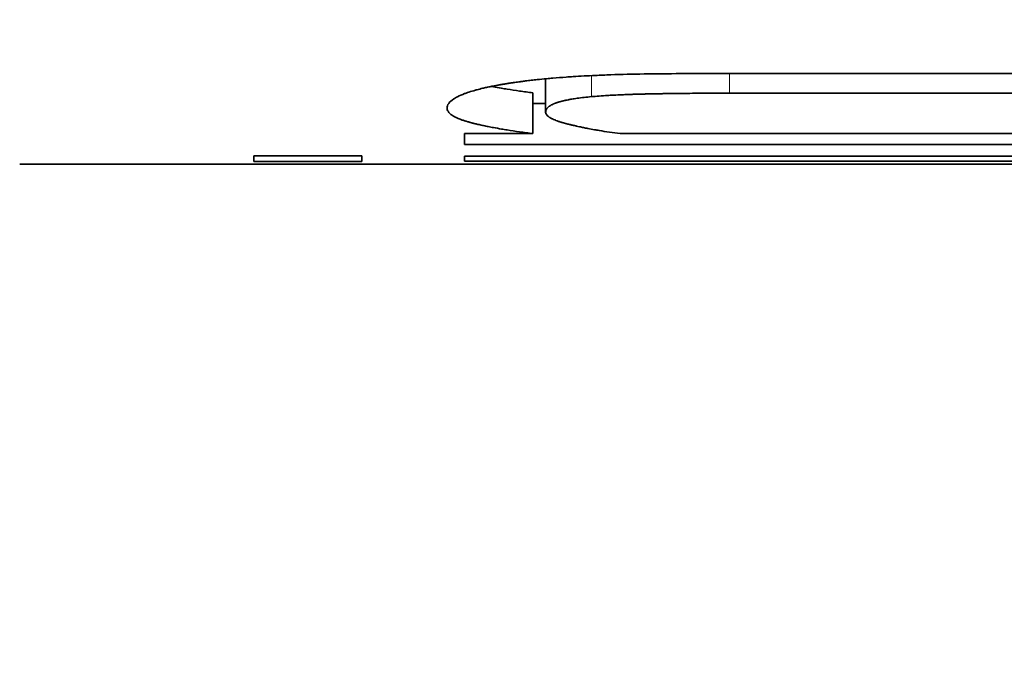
# Model space of a CAD drawing. Header units: millimetres. Extents: x 0 to 5040, y 0 to 3564.
# Tile 24 of 45: x 2758.86 to 2761.26, y 1613.48 to 1615.04. Entities that reach past the tile are written whole.
import ezdxf

# ---------------------------------------------------------------- set-up
doc = ezdxf.new("R2010")
doc.units = ezdxf.units.MM
doc.header["$LTSCALE"] = 12
doc.layers.add('Quote(ISO)', color=7, linetype='Continuous', lineweight=25, true_color=0x80ff00)
doc.layers.add('Spigoli tangenti visibili(ISO)', color=7, linetype='Continuous', lineweight=15, true_color=0x00803f)
doc.layers.add('Spigoli visibili(ISO)', color=7, linetype='Continuous', lineweight=35)
doc.styles.add('Corrente-BSI', font='arial.ttf')
doc.dimstyles.new('DEFAULT-ISO', dxfattribs={"dimscale": 12, "dimtxt": 3.5, "dimasz": 2.5, "dimexe": 1, "dimexo": 1, "dimgap": 0.762, "dimtad": 1, "dimtoh": 1, "dimrnd": 1e-08, "dimtxsty": 'Corrente-BSI', "dimcen": 0.09, "dimdle": 10, "dimclrd": 7, "dimclre": 7, "dimclrt": 7, "dimazin": 2, "dimtfac": 0.571429, "dimtmove": 0, "dimatfit": 3, "dimfxl": 1, "dimtolj": 1, "dimlwd": 5, "dimlwe": 5, "dimarcsym": 0})

# ---------------------------------------------------------------- blocks, each defined once
blk = doc.blocks.new('*D16')
at = {"layer": 'Defpoints', "color": 0, "linetype": 'Continuous', "transparency": 16777216}
for p in [(2510.8587, 3323.1892), (2774.8587, 3323.1892), (2674.5368, 1412.1892)]:
    blk.add_point(p, dxfattribs=at)
at = {"layer": 'Quote(ISO)', "color": 7, "linetype": 'Continuous', "lineweight": 5, "transparency": 16777216}
for p, q in [((2762.8587, 3323.1892), (2498.8587, 3323.1892)), ((2510.8587, 1442.1892), (2510.8587, 3293.1892)), ((2662.5368, 1412.1892), (2498.8587, 1412.1892))]:
    blk.add_line(p, q, dxfattribs=at)
at = {"layer": 'Quote(ISO)', "color": 7, "linetype": 'Continuous', "transparency": 16777216}
for points in [[(2505.8587, 3293.1892), (2515.8587, 3293.1892), (2510.8587, 3323.1892)], [(2505.8587, 1442.1892), (2515.8587, 1442.1892), (2510.8587, 1412.1892)]]:
    blk.add_solid(points, dxfattribs=at)
at = {"layer": 'Quote(ISO)', "color": 7, "linetype": 'Continuous', "lineweight": 9, "transparency": 16777216, "insert": (2458.8266, 2311.0064), "char_height": 42, "attachment_point": 1, "rotation": 90, "style": 'Corrente-BSI'}
blk.add_mtext('\\A1;1911', dxfattribs=at)

msp = doc.modelspace()

# ---------------------------------------------------------------- linework, layer by layer
at = {"layer": 'Spigoli tangenti visibili(ISO)'}
for p, q in [((2760.2508, 1614.905), (2760.2508, 1614.8537)), ((2760.5863, 1614.9097), (2760.5863, 1614.8622))]:
    msp.add_line(p, q, dxfattribs=at)
at = {"layer": 'Spigoli visibili(ISO)'}
for p, q in [((2760.139, 1614.8972), (2760.139, 1614.8157)), ((2760.468, 1614.9097), (2761.4421, 1614.9097)), ((2760.1082, 1614.863), (2760.1082, 1614.7637)), ((2761.4421, 1614.8622), (2760.5863, 1614.8622)), ((2760.139, 1614.8367), (2760.1082, 1614.8367)), ((2759.9413, 1614.7637), (2760.1082, 1614.7637)), ((2759.9413, 1614.7637), (2759.9413, 1614.7372)), ((2760.3205, 1614.7637), (2761.4421, 1614.7637)), ((2761.4421, 1614.7372), (2759.9413, 1614.7372)), ((2759.4291, 1614.7099), (2759.6917, 1614.7099)), ((2759.4291, 1614.7099), (2759.4291, 1614.696)), ((2759.6917, 1614.696), (2759.4291, 1614.696)), ((2759.6917, 1614.696), (2759.6917, 1614.7099)), ((2759.9413, 1614.7088), (2759.9413, 1614.6966)), ((2759.9413, 1614.7088), (2761.4421, 1614.7088)), ((2761.4421, 1614.6966), (2759.9413, 1614.6966)), ((2758.8587, 1614.6892), (2762.5087, 1614.6892))]:
    msp.add_line(p, q, dxfattribs=at)
for points, knots in [([(2759.8991, 1614.8259), (2759.8991, 1614.8298), (2759.9018, 1614.8374), (2759.9119, 1614.8465), (2759.9256, 1614.8543), (2759.9373, 1614.8594), (2759.9509, 1614.8643), (2759.9611, 1614.8675), (2759.9736, 1614.871), (2759.9826, 1614.8733), (2759.9921, 1614.8755), (2759.9987, 1614.8769), (2760.0072, 1614.8787), (2760.0143, 1614.8801), (2760.0226, 1614.8817), (2760.0282, 1614.8827), (2760.0336, 1614.8836), (2760.0365, 1614.8841), (2760.0395, 1614.8846), (2760.0415, 1614.885), (2760.044, 1614.8854), (2760.046, 1614.8857), (2760.0485, 1614.8861), (2760.0506, 1614.8864), (2760.0537, 1614.8869), (2760.0568, 1614.8874), (2760.0616, 1614.8881), (2760.0659, 1614.8887), (2760.0713, 1614.8894), (2760.0757, 1614.89), (2760.0824, 1614.8909), (2760.0891, 1614.8918), (2760.0995, 1614.893), (2760.109, 1614.8941), (2760.1236, 1614.8957), (2760.1386, 1614.8972), (2760.1619, 1614.8993), (2760.1836, 1614.9009), (2760.2175, 1614.9032), (2760.2532, 1614.9052), (2760.3102, 1614.9075), (2760.378, 1614.9092), (2760.4372, 1614.9097), (2760.468, 1614.9097)], [0, 0, 0, 0, 0.166667, 0.333333, 0.416667, 0.541667, 0.583333, 0.666667, 0.708333, 0.770833, 0.791667, 0.833333, 0.854167, 0.895833, 0.916667, 0.947917, 0.958333, 0.973958, 0.979167, 0.989583, 0.994792, 1.005208, 1.010417, 1.020833, 1.026042, 1.041667, 1.052083, 1.072917, 1.083333, 1.104167, 1.114583, 1.145833, 1.166667, 1.208333, 1.229167, 1.291667, 1.333333, 1.416667, 1.458333, 1.583333, 1.666667, 1.833333, 2, 2, 2, 2]), ([(2760.1082, 1614.863), (2760.0968, 1614.8644), (2760.0751, 1614.8674), (2760.0501, 1614.8711), (2760.0291, 1614.8746), (2760.0164, 1614.8768), (2760.0084, 1614.8783), (2760.0068, 1614.8786)], [0, 0, 0, 0, 0.1666667, 0.3333333, 0.4166667, 0.5416667, 0.575587, 0.575587, 0.575587, 0.575587]), ([(2760.5863, 1614.8622), (2760.5748, 1614.8622), (2760.552, 1614.8621), (2760.5242, 1614.862), (2760.4996, 1614.8619), (2760.4835, 1614.8617), (2760.4676, 1614.8616), (2760.4571, 1614.8614), (2760.4454, 1614.8613), (2760.4376, 1614.8612), (2760.4287, 1614.8611), (2760.421, 1614.8609), (2760.4134, 1614.8608), (2760.409, 1614.8607), (2760.4062, 1614.8607), (2760.4043, 1614.8607), (2760.4025, 1614.8606), (2760.4012, 1614.8606), (2760.3997, 1614.8606), (2760.3984, 1614.8606), (2760.3969, 1614.8605), (2760.3956, 1614.8605), (2760.3941, 1614.8605), (2760.3928, 1614.8604), (2760.3913, 1614.8604), (2760.3901, 1614.8604), (2760.3885, 1614.8604), (2760.3873, 1614.8603), (2760.3858, 1614.8603), (2760.3846, 1614.8603), (2760.3827, 1614.8602), (2760.3809, 1614.8602), (2760.3782, 1614.8601), (2760.3759, 1614.8601), (2760.3723, 1614.86), (2760.3688, 1614.8599), (2760.3636, 1614.8598), (2760.359, 1614.8596), (2760.3522, 1614.8594), (2760.3455, 1614.8592), (2760.3358, 1614.8589), (2760.3274, 1614.8585), (2760.3151, 1614.858), (2760.3034, 1614.8574), (2760.2866, 1614.8565), (2760.2693, 1614.8553), (2760.2568, 1614.8542), (2760.2508, 1614.8537)], [0, 0, 0, 0, 0.166667, 0.333333, 0.416667, 0.541667, 0.583333, 0.666667, 0.708333, 0.770833, 0.791667, 0.854167, 0.895833, 0.916667, 0.927083, 0.942708, 0.947917, 0.958333, 0.963542, 0.973958, 0.979167, 0.989583, 0.994792, 1.005208, 1.010417, 1.020833, 1.026042, 1.036458, 1.041667, 1.052083, 1.057292, 1.072917, 1.083333, 1.104167, 1.114583, 1.145833, 1.166667, 1.208333, 1.229167, 1.291667, 1.333333, 1.416667, 1.458333, 1.583333, 1.666667, 1.833333, 2, 2, 2, 2]), ([(2760.2508, 1614.8537), (2760.2445, 1614.8531), (2760.2325, 1614.8518), (2760.2187, 1614.8501), (2760.2073, 1614.8484), (2760.2001, 1614.8472), (2760.1934, 1614.846), (2760.1892, 1614.8451), (2760.1846, 1614.8441), (2760.1816, 1614.8434), (2760.1788, 1614.8427), (2760.177, 1614.8423), (2760.175, 1614.8417), (2760.1737, 1614.8414), (2760.1724, 1614.841), (2760.1715, 1614.8408), (2760.1705, 1614.8405), (2760.1697, 1614.8402), (2760.1688, 1614.8399), (2760.1682, 1614.8397), (2760.1676, 1614.8396), (2760.1672, 1614.8394), (2760.1667, 1614.8393), (2760.1663, 1614.8392), (2760.1659, 1614.839), (2760.1655, 1614.8389), (2760.1649, 1614.8387), (2760.1644, 1614.8385), (2760.1636, 1614.8382), (2760.1628, 1614.8379), (2760.162, 1614.8376), (2760.1613, 1614.8373), (2760.1602, 1614.8369), (2760.1592, 1614.8365), (2760.1578, 1614.8359), (2760.1566, 1614.8353), (2760.1548, 1614.8345), (2760.1531, 1614.8336), (2760.1507, 1614.8322), (2760.1488, 1614.831), (2760.1462, 1614.8291), (2760.144, 1614.8271), (2760.1414, 1614.824), (2760.1395, 1614.8203), (2760.139, 1614.8172), (2760.139, 1614.8157)], [0, 0, 0, 0, 0.166667, 0.333333, 0.416667, 0.541667, 0.583333, 0.666667, 0.708333, 0.770833, 0.791667, 0.833333, 0.854167, 0.885417, 0.895833, 0.916667, 0.927083, 0.947917, 0.958333, 0.973958, 0.979167, 0.989583, 0.994792, 1.005208, 1.010417, 1.020833, 1.026042, 1.041667, 1.052083, 1.072917, 1.083333, 1.104167, 1.114583, 1.145833, 1.166667, 1.208333, 1.229167, 1.291667, 1.333333, 1.416667, 1.458333, 1.583333, 1.666667, 1.833333, 2, 2, 2, 2]), ([(2760.1082, 1614.7637), (2760.0968, 1614.7651), (2760.0751, 1614.7681), (2760.0501, 1614.7719), (2760.0291, 1614.7753), (2760.016, 1614.7777), (2760.0035, 1614.78), (2759.9955, 1614.7816), (2759.986, 1614.7836), (2759.9787, 1614.7852), (2759.9726, 1614.7867), (2759.9688, 1614.7876), (2759.9663, 1614.7882), (2759.9639, 1614.7888), (2759.9622, 1614.7892), (2759.9603, 1614.7897), (2759.9587, 1614.7901), (2759.9569, 1614.7906), (2759.9558, 1614.7909), (2759.9547, 1614.7912), (2759.9539, 1614.7914), (2759.953, 1614.7917), (2759.9522, 1614.7919), (2759.9513, 1614.7922), (2759.9506, 1614.7924), (2759.9495, 1614.7927), (2759.9484, 1614.793), (2759.9468, 1614.7935), (2759.9454, 1614.7939), (2759.9437, 1614.7944), (2759.9424, 1614.7948), (2759.9404, 1614.7955), (2759.9384, 1614.7961), (2759.9356, 1614.7971), (2759.9332, 1614.798), (2759.9297, 1614.7993), (2759.9264, 1614.8006), (2759.9218, 1614.8026), (2759.9181, 1614.8045), (2759.9131, 1614.8073), (2759.9088, 1614.8101), (2759.9038, 1614.8145), (2759.9001, 1614.8196), (2759.8991, 1614.8238), (2759.8991, 1614.8259)], [0, 0, 0, 0, 0.166667, 0.333333, 0.416667, 0.541667, 0.583333, 0.666667, 0.708333, 0.791667, 0.833333, 0.854167, 0.885417, 0.895833, 0.916667, 0.927083, 0.947917, 0.958333, 0.973958, 0.979167, 0.989583, 0.994792, 1.005208, 1.010417, 1.020833, 1.026042, 1.041667, 1.052083, 1.072917, 1.083333, 1.104167, 1.114583, 1.145833, 1.166667, 1.208333, 1.229167, 1.291667, 1.333333, 1.416667, 1.458333, 1.583333, 1.666667, 1.833333, 2, 2, 2, 2]), ([(2760.139, 1614.8157), (2760.139, 1614.8141), (2760.1398, 1614.8113), (2760.1424, 1614.8082), (2760.145, 1614.8059), (2760.1471, 1614.8043), (2760.1501, 1614.8024), (2760.1529, 1614.8009), (2760.1568, 1614.799), (2760.1603, 1614.7974), (2760.1651, 1614.7956), (2760.1693, 1614.794), (2760.1733, 1614.7927), (2760.1759, 1614.7919), (2760.1778, 1614.7913), (2760.1796, 1614.7908), (2760.1809, 1614.7904), (2760.1825, 1614.7899), (2760.1838, 1614.7896), (2760.1853, 1614.7891), (2760.1863, 1614.7889), (2760.1873, 1614.7886), (2760.188, 1614.7884), (2760.1889, 1614.7882), (2760.1896, 1614.788), (2760.1905, 1614.7877), (2760.1912, 1614.7876), (2760.1922, 1614.7873), (2760.1933, 1614.787), (2760.1949, 1614.7866), (2760.1964, 1614.7862), (2760.1982, 1614.7858), (2760.1997, 1614.7854), (2760.2019, 1614.7849), (2760.2042, 1614.7843), (2760.2076, 1614.7835), (2760.2107, 1614.7828), (2760.2155, 1614.7817), (2760.2203, 1614.7807), (2760.2278, 1614.7791), (2760.2347, 1614.7777), (2760.2453, 1614.7756), (2760.2563, 1614.7736), (2760.2737, 1614.7706), (2760.2941, 1614.7674), (2760.3115, 1614.7649), (2760.3205, 1614.7637)], [0, 0, 0, 0, 0.166667, 0.291667, 0.333333, 0.416667, 0.458333, 0.541667, 0.583333, 0.666667, 0.708333, 0.791667, 0.833333, 0.854167, 0.885417, 0.895833, 0.916667, 0.927083, 0.947917, 0.958333, 0.973958, 0.979167, 0.989583, 0.994792, 1.005208, 1.010417, 1.020833, 1.026042, 1.041667, 1.052083, 1.072917, 1.083333, 1.104167, 1.114583, 1.145833, 1.166667, 1.208333, 1.229167, 1.291667, 1.333333, 1.416667, 1.458333, 1.583333, 1.666667, 1.833333, 2, 2, 2, 2])]:
    msp.add_open_spline(points, degree=3, knots=knots, dxfattribs=at)

# ---------------------------------------------------------------- dimensions: what is measured, and where the dimension line sits
at = {"layer": 'Quote(ISO)', "color": 7, "linetype": 'Continuous', "lineweight": 9}
dim = msp.add_linear_dim(base=(2510.8587, 3323.1892), p1=(2674.5368, 1412.1892), p2=(2774.8587, 3323.1892), angle=270, dimstyle='DEFAULT-ISO', override={"dimgap": 0.762, "dimtoh": 0, "dimdec": 2, "dimtol": 0, "dimlim": 0, "dimtp": 0, "dimtm": 0, "dimtdec": 2, "dimtofl": 0, "dimatfit": 1}, dxfattribs=at)
dim.commit()
dim.dimension.update_dxf_attribs({"geometry": '*D16', "text_midpoint": (2510.8587, 2367.6892), "dimtype": 160})

doc.saveas('drawing.dxf')
